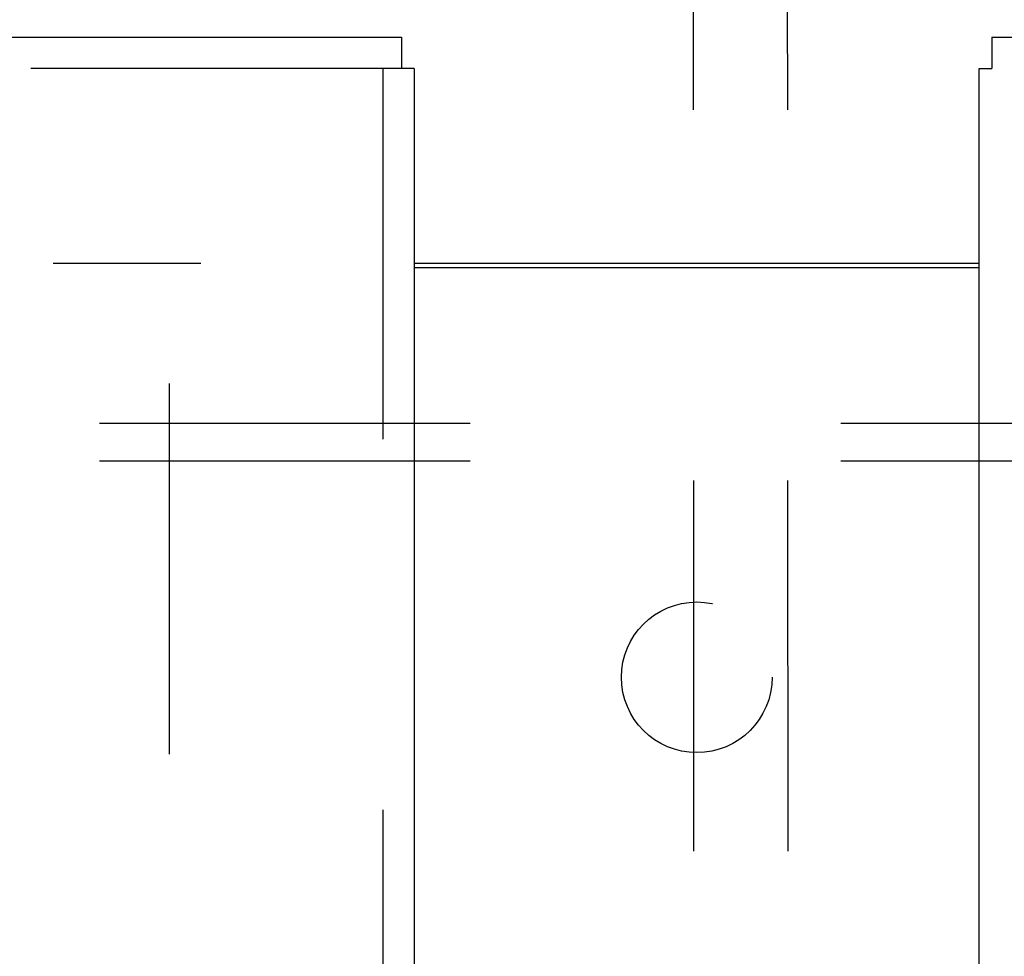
# Model space of a CAD drawing. Header units: inches. Extents: x 0 to 224, y 0 to 145.
# Tile 41 of 78: x 70.76 to 74.03, y 83.97 to 87.08. Entities that reach past the tile are written whole.
import ezdxf

# ---------------------------------------------------------------- set-up
doc = ezdxf.new("R2010")
doc.units = ezdxf.units.IN
doc.header["$LTSCALE"] = 12.302632
doc.header["$MEASUREMENT"] = 0
doc.linetypes.add('HIDDEN', pattern=[0.2, 0.1, -0.1])
doc.layers.get('0').update_dxf_attribs({"linetype": 'CONTINUOUS'})
for name, color, linetype in [('DEFAULT_2', 8, 'HIDDEN'), ('DOOR_2_ASSEMBLY', 7, 'CONTINUOUS'), ('DOOR_3_ASSEMBLY', 7, 'CONTINUOUS'), ('SUBPANELS', 7, 'CONTINUOUS')]:
    doc.layers.add(name, color=color, linetype=linetype)

msp = doc.modelspace()

# ---------------------------------------------------------------- linework, layer by layer
at = {"color": 7, "linetype": 'Continuous'}
msp.add_line((72.0697, 86.272), (73.9447, 86.272), dxfattribs=at)
at = {"color": 3, "linetype": 'Continuous'}
msp.add_line((72.0697, 86.257), (73.9447, 86.257), dxfattribs=at)
at = {"layer": 'DEFAULT_2', "color": 8, "linetype": 'HIDDEN'}
for p, q in [((72.9946, 88.0109), (73.0144, 53.0149)), ((73.3071, 88.0111), (73.3269, 53.0151)), ((36.4239, 86.272), (71.3612, 86.272)), ((71.2572, 13.287), (71.2572, 86.257))]:
    msp.add_line(p, q, dxfattribs=at)
at = {"layer": 'DOOR_2_ASSEMBLY', "color": 7, "linetype": 'Continuous'}
for p in [(73.9867, 87.022), (73.9447, 86.918)]:
    msp.add_line(p, (73.9867, 86.918), dxfattribs=at)
at = {"layer": 'DOOR_2_ASSEMBLY', "color": 3, "linetype": 'Continuous'}
for p, q in [((73.9867, 87.022), (110.8402, 87.022)), ((73.9447, 12.626), (73.9447, 86.918))]:
    msp.add_line(p, q, dxfattribs=at)
at = {"layer": 'DOOR_2_ASSEMBLY', "color": 8, "linetype": 'HIDDEN'}
msp.add_line((110.8402, 86.918), (73.9867, 86.918), dxfattribs=at)
at = {"layer": 'DOOR_3_ASSEMBLY', "color": 3, "linetype": 'Continuous'}
for p, q in [((35.1742, 87.022), (72.0277, 87.022)), ((72.0697, 86.918), (72.0697, 12.626))]:
    msp.add_line(p, q, dxfattribs=at)
at = {"layer": 'DOOR_3_ASSEMBLY', "color": 7, "linetype": 'Continuous'}
for p in [(72.0277, 87.022), (72.0697, 86.918)]:
    msp.add_line(p, (72.0277, 86.918), dxfattribs=at)
at = {"layer": 'DOOR_3_ASSEMBLY', "color": 8, "linetype": 'HIDDEN'}
for p, q in [((72.0277, 86.918), (35.1742, 86.918)), ((71.9657, 86.918), (71.9657, 12.626))]:
    msp.add_line(p, q, dxfattribs=at)
at = {"layer": 'SUBPANELS', "color": 8, "linetype": 'HIDDEN'}
for p, q in [((39.0384, 85.7407), (106.9759, 85.7407)), ((39.0384, 85.6157), (106.9759, 85.6157))]:
    msp.add_line(p, q, dxfattribs=at)
msp.add_circle((73.0072, 84.897), 0.25, dxfattribs=at)

doc.saveas('drawing.dxf')
